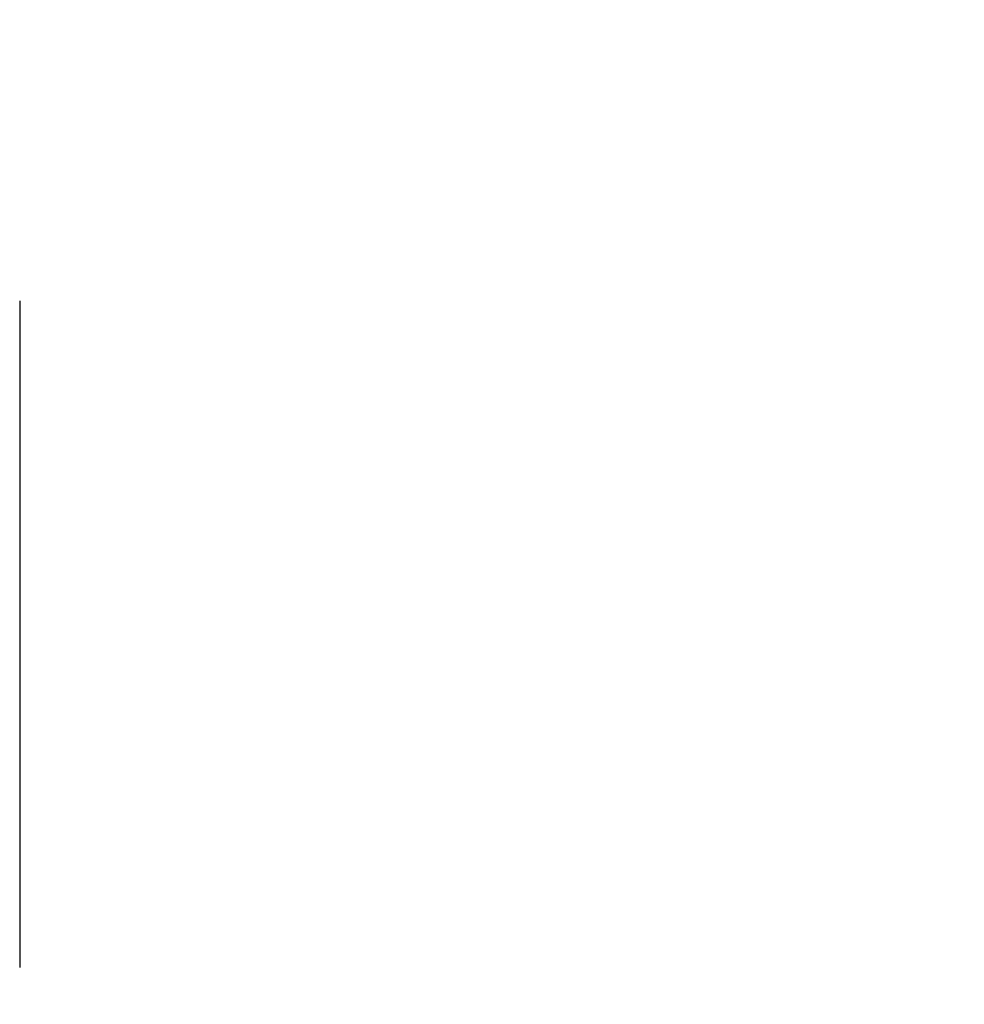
# Model space of a CAD drawing. Header units: inches. Extents: x 170 to 312, y 215 to 248.
# Tile 90 of 256: x 176.238 to 176.459, y 243.801 to 244.031. Entities that reach past the tile are written whole.
import ezdxf

# ---------------------------------------------------------------- set-up
doc = ezdxf.new("R2010")
doc.units = ezdxf.units.IN
doc.header["$LTSCALE"] = 0.25
doc.header["$MEASUREMENT"] = 0
doc.linetypes.add('PHANTOM2', pattern=[1.25, 0.625, -0.125, 0.125, -0.125, 0.125, -0.125])
doc.layers.add('ANNOTATIONS', color=1, linetype='Continuous')
doc.layers.add('HIDDEN', color=6, linetype='PHANTOM2')
doc.styles.add('ARIAL', font='arial.ttf', dxfattribs={"height": 0.09375})
doc.dimstyles.new('STANDARD$0', dxfattribs={"dimtxt": 0.09375, "dimasz": 0.09375, "dimexe": 0.03125, "dimexo": 0.046875, "dimgap": 0.09, "dimtad": 0, "dimtih": 1, "dimtoh": 1, "dimdec": 4, "dimzin": 0, "dimdsep": 46, "dimtxsty": 'ARIAL', "dimcen": 0.09, "dimadec": 0, "dimazin": 0, "dimtfac": 1, "dimtdec": 4, "dimtofl": 0, "dimtmove": 0, "dimatfit": 1, "dimfxl": 1, "dimtolj": 1, "dimtzin": 0, "dimarcsym": 0})

# ---------------------------------------------------------------- blocks, each defined once
blk = doc.blocks.new('*D21')
at = {"layer": 'ANNOTATIONS', "color": 0, "lineweight": -2, "transparency": 16777216}
for p, q in [((176.23789, 244.66855), (176.23789, 245.27617)), ((177.43857, 243.2753), (177.43857, 245.27617)), ((176.33164, 245.24492), (176.65713, 245.24492)), ((177.34482, 245.24492), (177.01933, 245.24492))]:
    blk.add_line(p, q, dxfattribs=at)
at = {"layer": 'ANNOTATIONS', "color": 0, "transparency": 16777216}
for points in [[(176.33164, 245.26055), (176.33164, 245.2293), (176.23789, 245.24492)], [(177.34482, 245.26055), (177.34482, 245.2293), (177.43857, 245.24492)]]:
    blk.add_solid(points, dxfattribs=at)
at = {"layer": 'defpoints', "color": 0, "transparency": 16777216}
for p in [(176.23789, 245.24492), (176.23789, 244.62168), (177.43857, 243.22842)]:
    blk.add_point(p, dxfattribs=at)
at = {"layer": 'ANNOTATIONS', "color": 0, "transparency": 16777216, "insert": (176.83823, 245.24492), "char_height": 0.09375, "attachment_point": 5, "style": 'ARIAL'}
blk.add_mtext('\\A1;20"', dxfattribs=at)
blk = doc.blocks.new('*D22')
at = {"layer": 'ANNOTATIONS', "color": 0, "lineweight": -2, "transparency": 16777216}
for p, q in [((176.37607, 244.27329), (176.37607, 244.84246)), ((177.43857, 243.2753), (177.43857, 244.84246)), ((176.46982, 244.81121), (176.62221, 244.81121)), ((177.34482, 244.81121), (177.19243, 244.81121))]:
    blk.add_line(p, q, dxfattribs=at)
at = {"layer": 'ANNOTATIONS', "color": 0, "transparency": 16777216}
for points in [[(176.46982, 244.82683), (176.46982, 244.79558), (176.37607, 244.81121)], [(177.34482, 244.82683), (177.34482, 244.79558), (177.43857, 244.81121)]]:
    blk.add_solid(points, dxfattribs=at)
at = {"layer": 'defpoints', "color": 0, "transparency": 16777216}
for p in [(177.43857, 244.81121), (176.37607, 244.22641), (177.43857, 243.22842)]:
    blk.add_point(p, dxfattribs=at)
at = {"layer": 'ANNOTATIONS', "color": 0, "transparency": 16777216, "insert": (176.90732, 244.81121), "char_height": 0.09375, "attachment_point": 5, "style": 'ARIAL'}
blk.add_mtext('\\A1;17 3/8"', dxfattribs=at)

msp = doc.modelspace()

# ---------------------------------------------------------------- linework, layer by layer
at = {"layer": 'HIDDEN'}
msp.add_line((176.23789, 244.62168), (176.23789, 243.59099), dxfattribs=at)

# ---------------------------------------------------------------- dimensions: what is measured, and where the dimension line sits
at = {"layer": 'ANNOTATIONS'}
for base, p1, p2, text, picture, middle in [((176.23789, 245.24492), (177.43857, 243.22842), (176.23789, 244.62168), '20"', '*D21', (176.83823, 245.24492)), ((177.43857, 244.81121), (176.37607, 244.22641), (177.43857, 243.22842), '17 3/8"', '*D22', (176.90732, 244.81121))]:
    dim = msp.add_linear_dim(base=base, p1=p1, p2=p2, text=text, dimstyle='STANDARD$0', dxfattribs=at)
    dim.commit()
    dim.dimension.update_dxf_attribs({"geometry": picture, "text_midpoint": middle, "dimtype": 160})

doc.saveas('drawing.dxf')
